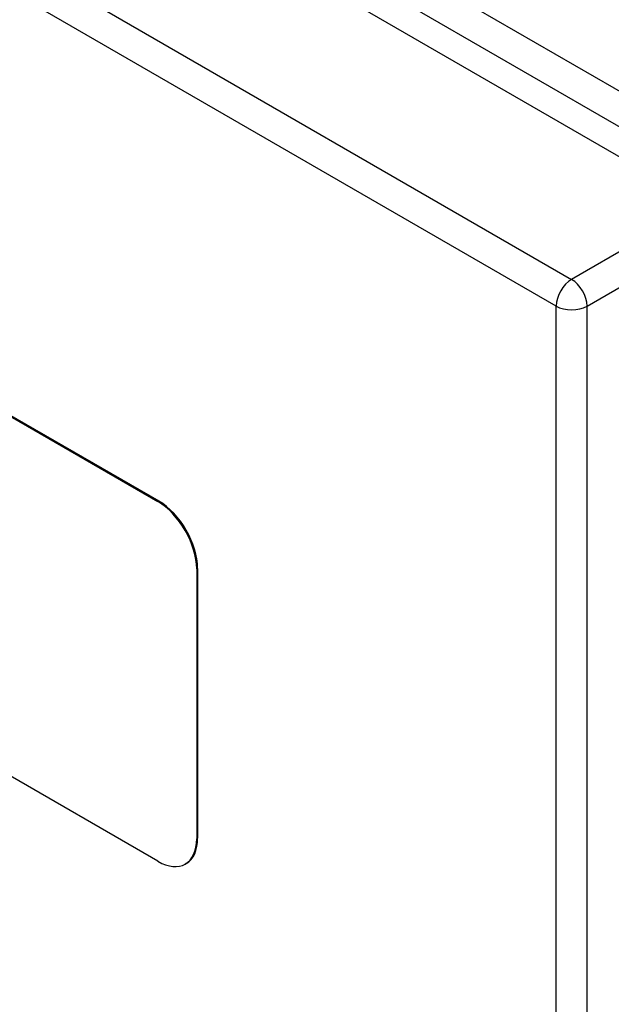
# Model space of a CAD drawing. Header units: inches. Extents: x 27 to 746, y 82 to 342.
# Tile 212 of 256: x 684.47 to 687.16, y 303.44 to 307.91. Entities that reach past the tile are written whole.
import ezdxf

# ---------------------------------------------------------------- set-up
doc = ezdxf.new("R2010")
doc.units = ezdxf.units.IN
doc.header["$MEASUREMENT"] = 0
doc.layers.add('Visible Edges(ANSI)', color=7, linetype='Continuous', lineweight=25)
doc.layers.add('Visible Tangent Edges(ANSI)', color=7, linetype='Continuous', lineweight=25)

msp = doc.modelspace()

# ---------------------------------------------------------------- linework, layer by layer
at = {"layer": 'Visible Edges(ANSI)'}
for p, q in [((636.939, 336.3045), (687.5714, 307.0719)), ((682.9805, 306.9472), (685.1018, 305.7224)), ((682.9848, 306.9496), (685.1061, 305.7249)), ((685.2786, 305.4162), (685.2786, 304.1915)), ((685.2828, 305.4187), (685.2828, 304.1939)), ((685.1018, 304.0894), (682.9805, 305.3142)), ((685.2311, 304.0795), (685.2268, 304.077))]:
    msp.add_line(p, q, dxfattribs=at)
for centre, major_axis, start_param, end_param in [((685.1018, 305.5183), (0.125, -0.2165), 0.785398, 2.356194), ((685.1061, 305.5207), (-0.125, 0.2165), 3.926991, 5.497787), ((685.1018, 304.2935), (0.125, -0.2165), 5.497787, 7.068583), ((685.1061, 304.296), (0.125, -0.2165), 0, 0.785398)]:
    msp.add_ellipse(centre, major_axis=major_axis, ratio=0.57735, start_param=start_param, end_param=end_param, dxfattribs=at)
at = {"layer": 'Visible Tangent Edges(ANSI)'}
for p, q in [((687.8422, 307.2134), (637.0706, 336.5265)), ((637.0006, 336.4052), (687.7722, 307.0922)), ((636.3486, 335.9636), (686.981, 306.731)), ((686.911, 306.6097), (636.2786, 335.8424)), ((687.5714, 307.0719), (686.981, 306.731)), ((687.051, 306.6097), (687.6414, 306.9506)), ((686.911, 282.3435), (686.911, 306.6097)), ((687.051, 282.3435), (687.051, 306.6097)), ((685.1061, 305.7249), (685.1018, 305.7224)), ((685.2786, 305.4162), (685.2828, 305.4187)), ((685.2828, 304.1939), (685.2786, 304.1915))]:
    msp.add_line(p, q, dxfattribs=at)
for major_axis, start_param, end_param in [((0.0495, 0.0857), 0.785398, 2.356194), ((-0.0495, 0.0857), 3.926991, 5.497787), ((-0.099, 0), 0.785398, 2.356194)]:
    msp.add_ellipse((686.981, 306.6502), major_axis=major_axis, ratio=0.57735, start_param=start_param, end_param=end_param, dxfattribs=at)

doc.saveas('drawing.dxf')
